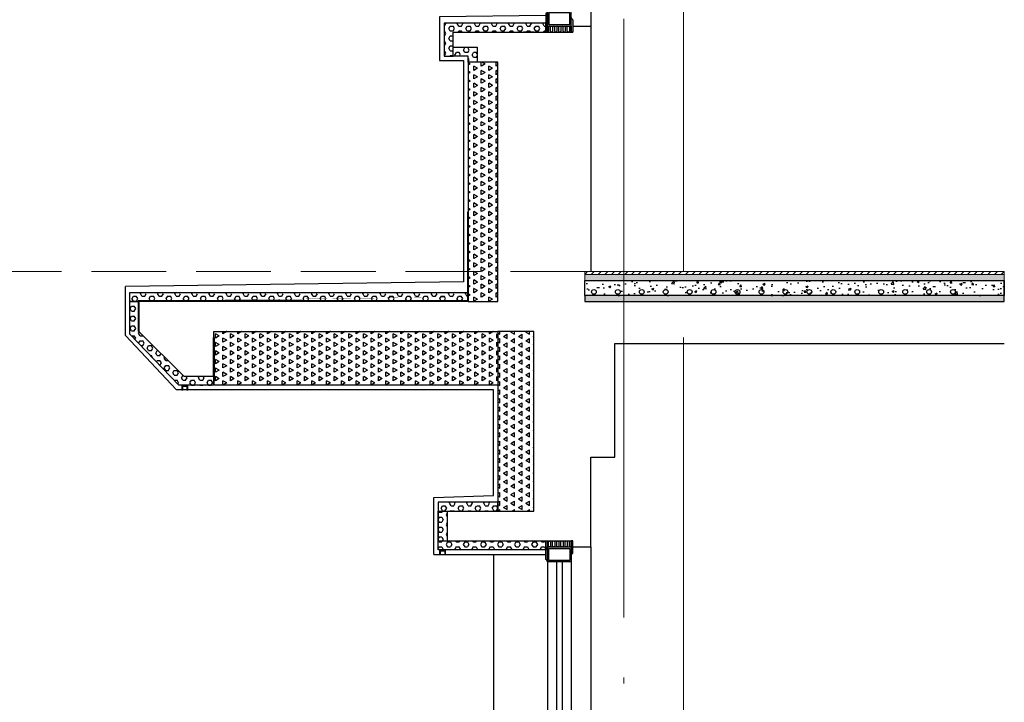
# Model space of a CAD drawing. Extents: x 447288 to 563800, y -194684 to 241749.
# Tile 38 of 91: x 468149 to 471439, y -142411 to -140130. Entities that reach past the tile are written whole.
import ezdxf

# ---------------------------------------------------------------- set-up
doc = ezdxf.new("R2010")
doc.units = 0
doc.header["$LTSCALE"] = 1000
for name, pattern in [('35$0$DASH', [0.35, 0.25, -0.1]), ('__DASH', [0.35, 0.25, -0.1]), ('DASH', [0.35, 0.25, -0.1]), ('DOTE', [2.4200000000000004, 2, -0.2, 0.02, -0.2])]:
    doc.linetypes.add(name, pattern=pattern)
doc.layers.get('0').update_dxf_attribs({"lineweight": 20})
for name, color, linetype in [('35$0$A-detl-FINISH', 1, 'Continuous'), ('35$0$A-detl-XH', 8, 'Continuous'), ('35$0$PUB_HATCH', 8, 'Continuous'), ('35$0$保温层', 2, 'Continuous'), ('8$0$PUB_HATCH', 8, 'Continuous'), ('A-ELEV-THIN', 7, 'Continuous'), ('A-ELEV-WIN1', 135, 'Continuous'), ('A-FACE', 7, 'Continuous'), ('A-OVER', 7, 'Continuous'), ('fill', 252, 'Continuous'), ('PUB_HATCH', 8, 'Continuous'), ('SURFACE', 6, 'Continuous'), ('主楼节点$0$13W$0$PUB_HATCH', 8, 'Continuous'), ('主楼节点$0$13W$0$SURFACE', 6, 'Continuous')]:
    doc.layers.add(name, color=color, linetype=linetype)
doc.layers.add('A-ASIS', color=115, linetype='DASH', lineweight=0, plot=False)
for name, color, linetype, lineweight in [('DOTE', 10, 'DOTE', 9), ('WALL', 9, 'Continuous', 50), ('防水', 124, 'Continuous', 0)]:
    doc.layers.add(name, color=color, linetype=linetype, lineweight=lineweight)

# ---------------------------------------------------------------- blocks, each defined once
blk = doc.blocks.new('A$C5B8A4F07')
at = {"layer": 'A-OVER'}
for p, q in [((3.500000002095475, -3.000000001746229), (3.500000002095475, -17.0000000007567)), ((10.50000000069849, -17.0000000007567), (10.50000000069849, -3.000000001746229)), ((17.50000000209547, -3.000000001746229), (17.50000000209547, -17.0000000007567)), ((24.50000000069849, -17.0000000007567), (24.50000000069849, -3.000000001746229)), ((31.50000000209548, -3.000000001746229), (31.50000000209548, -17.0000000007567)), ((38.50000000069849, -17.0000000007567), (38.50000000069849, -3.000000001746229)), ((45.50000000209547, -3.000000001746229), (45.50000000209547, -17.0000000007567)), ((52.50000000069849, -17.0000000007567), (52.50000000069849, -3.000000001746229)), ((59.50000000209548, -3.000000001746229), (59.50000000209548, -17.0000000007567)), ((66.50000000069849, -17.0000000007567), (66.50000000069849, -3.000000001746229)), ((73.50000000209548, -3.000000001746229), (73.50000000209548, -17.0000000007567))]:
    blk.add_line(p, q, dxfattribs=at)
for centre, major_axis, ratio, start_param, end_param in [((77.00000000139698, -3.000000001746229), (-3.499999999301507, 3.464245e-10), 0.8571428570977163, 3.682692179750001, 6.28318530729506), ((3.0267984e-09, -17.0000000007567), (-3.499999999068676, 5.55234e-11), 0.8571428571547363, 1.570796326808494, 3.1415926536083), ((7.000000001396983, -3.000000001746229), (-3.499999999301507, 3.464245e-10), 0.8571428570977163, 3.141592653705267, 6.28318530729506), ((14, -17.0000000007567), (3.499999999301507, 3.671023e-10), 0.8571428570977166, 3.141592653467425, 4.712388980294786), ((14.0000000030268, -17.0000000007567), (-3.499999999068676, 5.55234e-11), 0.8571428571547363, 1.570796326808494, 3.1415926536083), ((21.00000000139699, -3.000000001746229), (-3.499999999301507, 3.464245e-10), 0.8571428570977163, 3.141592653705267, 6.28318530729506), ((28, -17.0000000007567), (3.499999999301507, 3.671023e-10), 0.8571428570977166, 3.141592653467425, 4.712388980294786), ((28.0000000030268, -17.0000000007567), (-3.499999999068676, 5.55234e-11), 0.8571428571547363, 1.570796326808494, 3.1415926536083), ((35.00000000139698, -3.000000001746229), (-3.499999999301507, 3.464245e-10), 0.8571428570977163, 3.141592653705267, 6.28318530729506), ((42, -17.0000000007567), (3.499999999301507, 3.671023e-10), 0.8571428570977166, 3.141592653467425, 4.712388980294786), ((42.00000000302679, -17.0000000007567), (-3.499999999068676, 5.55234e-11), 0.8571428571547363, 1.570796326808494, 3.1415926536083), ((49.00000000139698, -3.000000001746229), (-3.499999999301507, 3.464245e-10), 0.8571428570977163, 3.141592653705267, 6.28318530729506), ((56, -17.0000000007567), (3.499999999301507, 3.671023e-10), 0.8571428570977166, 3.141592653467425, 4.712388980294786), ((56.0000000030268, -17.0000000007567), (-3.499999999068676, 5.55234e-11), 0.8571428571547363, 1.570796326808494, 3.1415926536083), ((63.00000000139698, -3.000000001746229), (-3.499999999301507, 3.464245e-10), 0.8571428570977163, 3.141592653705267, 6.28318530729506), ((70, -17.0000000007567), (3.499999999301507, 3.671023e-10), 0.8571428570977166, 3.141592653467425, 4.712388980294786), ((70.0000000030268, -17.0000000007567), (-3.499999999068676, 5.55234e-11), 0.8571428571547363, 1.570796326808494, 3.1415926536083)]:
    blk.add_ellipse(centre, major_axis=major_axis, ratio=ratio, start_param=start_param, end_param=end_param, dxfattribs=at)
blk = doc.blocks.new('A$C768061CF')
at = {"layer": '防水'}
h = blk.add_hatch(color=256, dxfattribs=at)
edge = h.paths.add_edge_path()
edge.add_line((5, 1.55705493e-08), (5, 70.00000001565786))
edge.add_arc((-4.692196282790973, 70.38075277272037), 9.699672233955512, 298.93047216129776, 357.75032269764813, ccw=False)
edge.add_line((0, 61.89152810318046), (0, 1.55705493e-08))
edge.add_line((0, 1.55705493e-08), (5, 1.55705493e-08))
h = blk.add_hatch(color=256, dxfattribs=at)
edge = h.paths.add_edge_path()
edge.add_line((85, 1.55705493e-08), (85, 49.44352616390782))
edge.add_arc((94.69219628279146, 49.82427892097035), 9.699672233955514, 182.2496773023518, 241.0695278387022)
edge.add_line((90, 41.33505425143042), (90, 1.55705493e-08))
edge.add_line((90, 1.55705493e-08), (85, 1.55705493e-08))
at = {"layer": 'A-ELEV-WIN1'}
for points in [[(5, 20.00000000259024), (85, 20.00000000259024), (85, 70.00000000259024), (5, 70.00000000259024)], [(5, 20.00000000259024), (85, 20.00000000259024), (85, 70.00000000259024), (5, 70.00000000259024)], [(10, 25.00000000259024), (80, 25.00000000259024), (80, 65.00000000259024), (10, 65.00000000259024)]]:
    blk.add_lwpolyline(points, close=True, dxfattribs=at)
at = {"layer": 'A-OVER'}
for points in [[(5, 1.55705493e-08), (5, 70.00000001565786, -0.262437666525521), (0, 61.89152810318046), (0, 1.55705493e-08)], [(85, 1.55705493e-08), (85, 49.44352616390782, 0.262437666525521), (90, 41.33505425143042), (90, 1.55705493e-08)]]:
    blk.add_lwpolyline(points, format="xyb", close=True, dxfattribs=at)
at = {"layer": 'PUB_HATCH'}
blk.add_line((85, 20.00000001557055), (85, 1.55705493e-08), dxfattribs=at)
at = {"layer": 'A-OVER'}
blk.add_blockref('A$C5B8A4F07', (4.999999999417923, 19.99999999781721), dxfattribs=at)
blk = doc.blocks.new('*U137')
blk.add_lwpolyline([(-45.00000000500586, 0), (45.00000000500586, 0)])
at = {"layer": 'A-ELEV-WIN1'}
for p, q in [((-39.99999999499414, 70.0000000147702), (-40.00000009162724, 1566.807354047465)), ((-9.999999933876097, 70.00000001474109), (-10.0000000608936, 1566.807354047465)), ((10.0000000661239, 70.00000001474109), (9.999999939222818, 1566.807354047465)), ((40.00000000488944, 70.0000000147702), (39.99999990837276, 1566.807354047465))]:
    blk.add_line(p, q, dxfattribs=at)
at = {"layer": 'A-OVER'}
blk.add_blockref('A$C768061CF', (-44.99999999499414, 1.2179953e-08), dxfattribs=at)
blk = doc.blocks.new('*U141')
blk.add_lwpolyline([(-45.00000000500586, 0), (45.00000000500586, 0)])
at = {"layer": 'A-ELEV-WIN1'}
for p, q in [((-39.99999999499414, 70.0000000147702), (-40.00000005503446, 999.9999999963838)), ((-9.999999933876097, 70.00000001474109), (-10.00000002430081, 999.9999999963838)), ((10.0000000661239, 70.00000001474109), (9.999999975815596, 999.9999999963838)), ((40.00000000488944, 70.0000000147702), (39.99999994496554, 999.9999999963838))]:
    blk.add_line(p, q, dxfattribs=at)
at = {"layer": 'A-OVER'}
blk.add_blockref('A$C768061CF', (-44.99999999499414, 1.2179953e-08), dxfattribs=at)
blk = doc.blocks.new('*U144')
at = {"layer": '35$0$A-detl-XH', "linetype": 'Continuous'}
h = blk.add_hatch(dxfattribs=at)
h.set_pattern_fill('混凝土', color=256, scale=10, style=0)
h.set_pattern_definition([(50, (-50333.92332303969, -34543.10917597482), (71.72601826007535, -6.27521349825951), [7.5, -82.5]), (355, (-50333.92332303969, -34543.10917597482), (-13.8751333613, 75.21921337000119), [6, -66]), (100.4514, (-50327.94615503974, -34543.63210997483), (57.85093817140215, 68.94395420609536), [6.374019, -70.1142112]), (46.18420000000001, (-50333.92332303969, -34523.10917597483), (106.7241048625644, -16.5519014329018), [11.24999999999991, -123.7499999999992]), (96.6356, (-50325.02964853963, -34524.48850667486), (93.46627055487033, 97.41178709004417), [9.561028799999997, -105.1713]), (351.1842000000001, (-50333.92332303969, -34523.10917597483), (93.46619451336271, 97.41186009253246), [9, -99]), (21, (-50323.92332303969, -34528.10917597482), (59.69070521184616, -40.26188906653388), [7.5, -82.5]), (326, (-50323.92332303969, -34528.10917597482), (24.33153319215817, 72.5150045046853), [6, -66]), (71.4514, (-50318.94909973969, -34531.46433657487), (84.02226285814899, 32.25304967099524), [6.374019, -70.1142112]), (37.5, (-50333.92332303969, -34543.10917597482), (1.215985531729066, 33.28938538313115), [0, -65.19999999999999, 0, -67, 0, -66.25]), (7.499999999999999, (-50333.92332303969, -34543.10917597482), (26.30695374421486, 39.44117118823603), [0, -38.2, 0, -63.7, 0, -25.25]), (327.5, (-50356.22332303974, -34543.10917597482), (53.3822436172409, -2.255487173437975), [0, -25, 0, -78, 0, -103.5]), (317.5, (-50366.22332303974, -34543.10917597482), (58.31861693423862, 10.01049823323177), [0, -32.5, 0, -51.79999999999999, 0, -73.5])])
h.paths.add_polyline_path([(-487.7886558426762, 99.9924670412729), (913.618260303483, 99.99234911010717), (913.6182602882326, 49.99988189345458), (-487.7886558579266, 49.99999982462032)])
at = {"layer": '35$0$PUB_HATCH'}
h = blk.add_hatch(dxfattribs=at)
h.set_pattern_fill('ANSI31', color=256, scale=10, style=0)
h.set_pattern_definition([(45, (91.64921108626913, 0.0049129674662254), (-11.22532015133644, 11.22532015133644), [])])
h.paths.add_polyline_path([(-487.7886558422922, 129.9923491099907), (913.6182603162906, 129.9923491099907), (913.6182603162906, 119.9923491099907), (-487.7886558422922, 119.9923491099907)])
at = {"layer": '8$0$PUB_HATCH'}
h = blk.add_hatch(dxfattribs=at)
h.set_pattern_fill('HONEY', color=252, scale=5)
h.set_pattern_definition([(0, (913.6182602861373, 0), (11.90625, 6.874074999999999), [7.9375, -15.875]), (120, (913.6182602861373, 0), (-11.90624857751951, 6.874077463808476), [7.937499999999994, -15.87499999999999]), (60, (913.6182602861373, 0), (1.4224804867e-06, 13.74815246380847), [-15.875, 7.9375])])
h.paths.add_polyline_path([(913.6182602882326, 49.99988206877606), (-487.7886558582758, 50), (-487.7886558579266, 30), (913.6182602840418, 29.99988206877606)])
at = {"layer": 'PUB_HATCH', "linetype": 'Continuous'}
h = blk.add_hatch(dxfattribs=at)
h.set_pattern_fill('AR-SAND', color=256, scale=10, style=0)
h.set_pattern_definition([(37.5, (-50333.92332302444, -34533.11670893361), (-0.8000156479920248, 24.47066186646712), [0, -19.304, 0, -21.59, 0, -20.6375]), (7.499999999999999, (-50333.92332302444, -34533.11670893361), (22.47616415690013, 35.84125502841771), [0, -10.414, 0, -17.399, 0, -6.667499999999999]), (327.5, (-50349.54432302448, -34533.11670893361), (39.5496185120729, 0.071859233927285), [0, -6.349999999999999, 0, -22.86, 0, -29.845]), (317.5, (-50349.54432302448, -34533.11670893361), (38.17782262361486, 11.14646616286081), [0, -3.174999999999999, 0, -14.986, 0, -17.145])])
h.paths.add_polyline_path([(913.6182601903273, 99.99234910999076), (913.6182603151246, 119.9923491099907), (-487.7886558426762, 119.9924670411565), (-487.7886557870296, 99.9924670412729)])
blk.add_lwpolyline([(-487.7886558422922, 129.9923491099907), (913.6182603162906, 129.9923491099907), (913.6182603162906, 119.9923491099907), (-487.7886558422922, 119.9923491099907)], close=True)
at = {"linetype": 'Continuous'}
blk.add_lwpolyline([(913.6182601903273, 99.99234910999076), (913.6182603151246, 119.9923491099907), (-487.7886558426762, 119.9924670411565), (-487.7886557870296, 99.9924670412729)], close=True, dxfattribs=at)
at = {"layer": '35$0$A-detl-FINISH', "linetype": 'Continuous'}
blk.add_line((-462.7886555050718, 99.9924670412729), (913.6182603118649, 99.99234910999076), dxfattribs=at)
for centre in [(-457.3738583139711, 62.0011796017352), (-377.3738583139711, 62.0011796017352), (-297.3738583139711, 62.0011796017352), (-217.3738583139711, 62.0011796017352), (-137.3738583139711, 62.0011796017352), (-57.37385831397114, 62.0011796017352), (22.62614168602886, 62.0011796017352), (102.6261416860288, 62.0011796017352), (182.6261416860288, 62.0011796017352), (262.6261416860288, 62.0011796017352), (342.6261416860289, 62.0011796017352), (422.6261416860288, 62.0011796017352), (502.6261416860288, 62.0011796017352), (582.6261416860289, 62.0011796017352), (662.6261416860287, 62.0011796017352), (742.6261416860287, 62.0011796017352)]:
    blk.add_circle(centre, 8, dxfattribs=at)
at = {"layer": '35$0$保温层'}
blk.add_lwpolyline([(913.6182602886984, 51.99988206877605), (913.6182601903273, 99.99234910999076)], dxfattribs=at)
at = {"layer": 'A-ELEV-THIN'}
blk.add_lwpolyline([(-487.7886558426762, 99.9924670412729), (913.618260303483, 99.99234911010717), (913.6182602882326, 49.99988189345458), (-487.7886558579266, 49.99999982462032)], close=True, dxfattribs=at)
at = {"layer": 'SURFACE', "color": 2}
blk.add_lwpolyline([(913.6182602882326, 49.99988206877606), (-487.7886558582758, 50), (-487.7886558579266, 30), (913.6182602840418, 29.99988206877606)], close=True, dxfattribs=at)
at = {"layer": '防水', "linetype": '35$0$DASH', "ltscale": 0.15, "const_width": 0.8}
blk.add_lwpolyline([(-487.7886558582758, 49.99999999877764), (913.6182602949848, 49.99988189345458)], dxfattribs=at)
blk = doc.blocks.new('*U194')
at = {"layer": 'PUB_HATCH'}
h = blk.add_hatch(dxfattribs=at)
h.set_pattern_fill('HEX', color=256, scale=10, style=0)
h.set_pattern_definition([(0, (-753336.2707691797, 93919.30719676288), (0, 16.49778), [9.525, -19.05]), (120, (-753336.2707691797, 93919.30719676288), (-14.28749658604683, -8.248889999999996), [9.524999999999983, -19.04999999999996]), (60, (-753326.7457691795, 93919.30719676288), (-14.28749658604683, 8.248890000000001), [9.525, -19.05])])
h.paths.add_polyline_path([(-30.00000275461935, 30.00000275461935), (-30.00000275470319, -80.0000026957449), (-8.38476e-11, -80.0000026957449), (0, 0), (310.0031159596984, -5.82077e-11), (310.0031159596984, 30.00000275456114)])
at = {"layer": 'SURFACE'}
blk.add_lwpolyline([(-30.00000275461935, 30.00000275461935), (-30.00000275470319, -80.0000026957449), (-8.38476e-11, -80.0000026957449), (0, 0), (310.0031159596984, -5.82077e-11), (310.0031159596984, 30.00000275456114)], close=True, dxfattribs=at)
blk = doc.blocks.new('*U195')
at = {"layer": 'PUB_HATCH'}
h = blk.add_hatch(dxfattribs=at)
h.set_pattern_fill('HEX', color=256, scale=10, style=0)
h.set_pattern_definition([(0, (-753596.274206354, 93979.30720159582), (0, 16.49778), [9.525, -19.05]), (120, (-753596.274206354, 93979.30720159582), (-14.28749658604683, -8.248889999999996), [9.524999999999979, -19.04999999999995]), (60, (-753586.7492063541, 93979.30720159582), (-14.28749658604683, 8.248890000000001), [9.525, -19.05])])
h.paths.add_polyline_path([(-30.00000275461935, 30.00000275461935), (-30.00000275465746, -19.9999978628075), (-3.811e-11, -19.9999978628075), (0, 0), (49.99967878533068, -5.82077e-11), (49.99967878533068, 30.00000275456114)])
at = {"layer": 'SURFACE'}
blk.add_lwpolyline([(-30.00000275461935, 30.00000275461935), (-30.00000275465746, -19.9999978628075), (-3.811e-11, -19.9999978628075), (0, 0), (49.99967878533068, -5.82077e-11), (49.99967878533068, 30.00000275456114)], close=True, dxfattribs=at)
blk = doc.blocks.new('*U143')
at = {"layer": 'fill'}
h = blk.add_hatch(dxfattribs=at)
h.set_pattern_fill('TRIANG', color=256, scale=10, angle=90, style=0)
h.set_pattern_definition([(150, (0, 3158.207821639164), (-24.74667295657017, -14.28749487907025), [14.2875, -14.2875]), (210, (0, 3158.207821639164), (-2.9565701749e-06, -28.57499487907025), [14.2875, -14.2875]), (90, (-12.37335, 3151.064071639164), (-24.74667, 14.2875), [14.2875, -14.2875])])
h.paths.add_polyline_path([(-20, 1929.103899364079), (100, 1929.103899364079), (100, 1329.103922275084), (-20, 1329.103922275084)])
at = {"layer": 'SURFACE'}
blk.add_lwpolyline([(-20, 1929.103899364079), (100, 1929.103899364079), (100, 1329.103922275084), (-20, 1329.103922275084)], close=True, dxfattribs=at)
blk = doc.blocks.new('20200108.10433330')
at = {"layer": 'PUB_HATCH'}
blk.add_hatch(color=251, dxfattribs=at).paths.add_polyline_path([(20, 15), (0, 15), (0, 0), (3, 0), (3, 12), (17, 12), (17, 0), (20, 0)])
at = {"layer": 'A-ELEV-THIN'}
blk.add_lwpolyline([(20, 15), (0, 15), (0, 0), (3, 0), (3, 12), (17, 12), (17, 0), (20, 0)], close=True, dxfattribs=at)
blk = doc.blocks.new('*U154')
at = {"layer": 'PUB_HATCH'}
h = blk.add_hatch(dxfattribs=at)
h.set_pattern_fill('HEX', color=256, scale=10, style=0)
h.set_pattern_definition([(0, (-753316.368421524, 93899.3072005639), (0, 16.49778), [9.525, -19.05]), (120, (-753316.368421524, 93899.3072005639), (-14.28749658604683, -8.248889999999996), [9.524999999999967, -19.04999999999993]), (60, (-753306.8434215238, 93899.3072005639), (-14.28749658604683, 8.248890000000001), [9.525, -19.05])])
h.paths.add_polyline_path([(-30.00000275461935, 30.00000275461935), (-30.00000275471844, -99.99999889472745), (-9.90887e-11, -99.99999889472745), (0, 0), (329.9054636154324, -5.82077e-11), (329.9054636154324, 30.00000275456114)])
at = {"layer": 'SURFACE'}
blk.add_lwpolyline([(-30.00000275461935, 30.00000275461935), (-30.00000275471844, -99.99999889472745), (-9.90887e-11, -99.99999889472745), (0, 0), (329.9054636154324, -5.82077e-11), (329.9054636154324, 30.00000275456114)], close=True, dxfattribs=at)
blk = doc.blocks.new('HesiBlk_20210815100903313')
at = {"layer": 'A-FACE'}
blk.add_hatch(color=251, dxfattribs=at).paths.add_polyline_path([(20, 0), (0, 0), (0, -15), (3, -15), (3, -3), (17, -3), (17, -15), (20, -15)])
at = {"layer": 'A-ASIS'}
blk.add_lwpolyline([(0, -15), (-20, -15)], dxfattribs=at)
at = {"layer": 'A-FACE'}
blk.add_lwpolyline([(20, 0), (0, 0), (0, -15), (3, -15), (3, -3), (17, -3), (17, -15), (20, -15)], close=True, dxfattribs=at)
blk = doc.blocks.new('*U220')
at = {"layer": 'PUB_HATCH'}
h = blk.add_hatch(dxfattribs=at)
h.set_pattern_fill('HEX', color=256, scale=10, style=0)
h.set_pattern_definition([(0, (-753476.3684215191, 93999.30724585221), (0, 16.49778), [9.525, -19.05]), (120, (-753476.3684215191, 93999.30724585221), (-14.28749658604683, -8.248889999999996), [9.524999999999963, -19.04999999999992]), (60, (-753466.8434215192, 93999.30724585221), (-14.28749658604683, 8.248890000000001), [9.525, -19.05])])
h.paths.add_polyline_path([(-30.00000275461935, 30.00000275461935), (-30.00000275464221, 4.63935975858e-05), (-2.28653e-11, 4.63935975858e-05), (0, 0), (169.9054636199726, -5.82077e-11), (169.9054636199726, 30.00000275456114)])
at = {"layer": 'SURFACE'}
blk.add_lwpolyline([(-30.00000275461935, 30.00000275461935), (-30.00000275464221, 4.63935975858e-05), (-2.28653e-11, 4.63935975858e-05), (0, 0), (169.9054636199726, -5.82077e-11), (169.9054636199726, 30.00000275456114)], close=True, dxfattribs=at)

msp = doc.modelspace()

# ---------------------------------------------------------------- hatches: boundary and pattern name
at = {"layer": 'fill'}
h = msp.add_hatch(dxfattribs=at)
h.set_pattern_fill('TRIANG', color=256, scale=10, angle=90, style=0)
h.set_pattern_definition([(150, (-180588.8381250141, -160623.4059860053), (-24.74667295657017, -14.28749487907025), [14.2875, -14.2875]), (210, (-180588.8381250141, -160623.4059860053), (-2.9565701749e-06, -28.57499487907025), [14.2875, -14.2875]), (90, (-180601.2114750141, -160630.5497360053), (-24.74667, 14.2875), [14.2875, -14.2875])])
h.paths.add_polyline_path([(469747.4613129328, -140271.5644855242), (469647.5648333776, -140271.5644855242), (469647.6686751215, -141071.5644972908), (469747.5651546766, -141071.5644972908)])
h = msp.add_hatch(dxfattribs=at)
h.set_pattern_fill('TRIANG', color=256, scale=10, angle=90, style=0)
h.set_pattern_definition([(150, (-164797.595147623, -161131.9249023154), (-24.74667295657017, -14.28749487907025), [14.2875, -14.2875]), (210, (-164797.595147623, -161131.9249023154), (-2.9565701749e-06, -28.57499487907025), [14.2875, -14.2875]), (90, (-164809.968497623, -161139.0686523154), (-24.74667, 14.2875), [14.2875, -14.2875])])
h.paths.add_polyline_path([(468797.5575824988, -141171.5651135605), (469747.5682702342, -141171.5651135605), (469747.5682702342, -141351.565118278), (468797.5575824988, -141351.565118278)])
at = {"layer": '主楼节点$0$13W$0$PUB_HATCH'}
h = msp.add_hatch(dxfattribs=at)
h.set_pattern_fill('HEX', color=256, scale=10, angle=360, style=0)
h.set_pattern_definition([(360, (967477.5020348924, -1153093.652435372), (4e-15, 16.49778), [9.525, -19.05]), (119.9999999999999, (967477.5020348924, -1153093.652435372), (-14.28749658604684, -8.248889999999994), [9.525, -19.05]), (59.99999999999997, (967487.0270348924, -1153093.652435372), (-14.28749658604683, 8.248890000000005), [9.525, -19.05])])
h.paths.add_polyline_path([(468517.5682666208, -141071.5651234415), (468517.5682666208, -141041.5651232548), (469647.6676382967, -141041.5876062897), (469647.6676383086, -141071.5876060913)])
h = msp.add_hatch(dxfattribs=at)
h.set_pattern_fill('HEX', color=256, scale=10, angle=360, style=0)
h.set_pattern_definition([(0, (-164584.690355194, -161131.9249023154), (4e-15, 16.49778), [9.525, -19.05]), (119.9999999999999, (-164584.690355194, -161131.9249023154), (-14.28749658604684, -8.248889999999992), [9.525, -19.05]), (59.99999999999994, (-164575.165355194, -161131.9249023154), (-14.28749658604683, 8.248890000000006), [9.525, -19.05])])
h.paths.add_polyline_path([(468517.5682666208, -141071.5651143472), (468547.5682666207, -141071.5651145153), (468547.5682660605, -141171.5651124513), (468697.4235726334, -141321.5651120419), (468797.5575824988, -141321.5651125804), (468797.5575823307, -141351.5651125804), (468681.5319786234, -141351.5651119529), (468517.5682660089, -141180.7879818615)])

# ---------------------------------------------------------------- linework, layer by layer
at = {"color": 0}
for p, q in [((470367.5660687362, -140971.5617318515), (470367.5661000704, -137511.5644846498)), ((470367.5660660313, -144571.5617348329), (470367.565191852, -141191.5644846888))]:
    msp.add_line(p, q, dxfattribs=at)
at = {"layer": 'A-ASIS'}
msp.add_lwpolyline([(471438.9720832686, -140971.5644954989), (464032.0405346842, -140971.5644899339)], dxfattribs=at)
at = {"layer": 'A-ELEV-THIN', "linetype": '__DASH', "ltscale": 0.25, "const_width": 2}
msp.add_lwpolyline([(469646.6676380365, -140771.5882179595), (469646.667638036, -141070.5882179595), (468546.5682666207, -141070.5657202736), (468546.568267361, -141171.5657243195)], dxfattribs=at)
at = {"layer": 'A-ELEV-THIN'}
msp.add_lwpolyline([(469645.6676380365, -140771.5882179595), (469645.6676380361, -141069.5882179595), (468545.5682666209, -141069.5657202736), (468545.5682673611, -141171.5657243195)], dxfattribs=at)
at = {"layer": 'A-OVER'}
for points in [[(470057.5160373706, -138291.5644718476), (470057.5651601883, -140151.5644900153)], [(469907.5682704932, -140116.1378009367), (469552.5651550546, -140120.7745216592), (469552.5651550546, -140266.5644889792), (469632.5651545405, -140266.5644888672), (469632.5651547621, -141005.5803624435), (468502.5682671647, -141021.5005514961)], [(469997.5682706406, -140151.5644895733), (470057.5651601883, -140151.5644900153), (470057.5651594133, -140971.5644944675)], [(469732.6634829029, -141720.1836890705), (469732.6634829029, -141366.5651163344), (468673.1013478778, -141366.5651119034), (468502.5682659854, -141184.9569916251), (468502.5682669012, -141021.5011757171)], [(469997.5682702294, -141891.5650960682), (470057.5160371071, -141891.5650960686), (470057.5650072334, -141591.5651482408), (470137.568270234, -141591.5651390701), (470137.5682702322, -141211.5651067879), (471438.972075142, -141211.5651185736)], [(469532.6634829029, -141916.5650936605), (469532.6628038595, -141726.5651384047), (469732.6634829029, -141720.1836890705)], [(469547.6634824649, -141771.5650947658), (469547.6634827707, -141771.5650939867), (469547.6634821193, -141871.5650936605), (469928.5657433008, -141871.5650936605)], [(470057.5160371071, -141891.5650960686), (470057.5160371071, -144571.5608878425)], [(469532.6634829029, -141916.5650936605), (469907.5682702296, -141916.5650936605)], [(469732.5682704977, -141916.5644694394), (469732.5682704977, -144571.5372478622)]]:
    msp.add_lwpolyline(points, dxfattribs=at)
msp.add_lwpolyline([(469867.5682589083, -140171.5644891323), (469867.5682588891, -140171.5644891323), (469832.5682588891, -140171.5644891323), (469832.5682588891, -140171.5644891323)], close=True, dxfattribs=at)
at = {"layer": 'DOTE'}
msp.add_line((470167.5651594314, -149387.6377106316), (470167.5651594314, -135853.2722385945), dxfattribs=at)
at = {"layer": 'SURFACE'}
msp.add_lwpolyline([(469747.4613129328, -140271.5644855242), (469647.5648333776, -140271.5644855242), (469647.6686751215, -141071.5644972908), (469747.5651546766, -141071.5644972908)], close=True, dxfattribs=at)
at = {"layer": 'WALL', "color": 0}
msp.add_lwpolyline([(468797.5575824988, -141321.5651120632), (468797.5575832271, -141191.5651135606)], dxfattribs=at)
at = {"layer": '主楼节点$0$13W$0$SURFACE'}
for points in [[(468517.5682666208, -141071.5651234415), (468517.5682666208, -141041.5651232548), (469647.6676382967, -141041.5876062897), (469647.6676383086, -141071.5876060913)], [(468517.5682666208, -141071.5651143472), (468547.5682666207, -141071.5651145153), (468547.5682660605, -141171.5651124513), (468697.4235726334, -141321.5651120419), (468797.5575824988, -141321.5651125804), (468797.5575823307, -141351.5651125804), (468681.5319786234, -141351.5651119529), (468517.5682660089, -141180.7879818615)], [(468797.5575824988, -141171.5651135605), (469747.5682702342, -141171.5651135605), (469747.5682702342, -141351.565118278), (468797.5575824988, -141351.565118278)]]:
    msp.add_lwpolyline(points, close=True, dxfattribs=at)
at = {"layer": '防水', "linetype": '35$0$DASH', "ltscale": 0.15, "const_width": 1.5}
msp.add_lwpolyline([(470117.5682704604, -141071.5644649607), (471379.2128311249, -141071.5570831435)], dxfattribs=at)

# ---------------------------------------------------------------- block references
for name, p in [('*U194', (469597.5651545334, -140171.5644849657)), ('*U144', (470525.3538152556, -141101.5569652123)), ('20200108.10433330', (468691.4213615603, -141366.5651119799)), ('*U220', (469577.6628066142, -141771.5651411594)), ('HesiBlk_20210815100903313', (469552.6634829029, -141901.5650936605))]:
    msp.add_blockref(name, p)
at = {"xscale": -1}
for name, p in [('*U195', (469647.5648333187, -140251.5644876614)), ('*U143', (469847.5682702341, -143100.6690173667))]:
    msp.add_blockref(name, p, dxfattribs=at)
at = {"xscale": -1, "rotation": 180}
msp.add_blockref('*U154', (469577.6628066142, -141871.5650936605), dxfattribs=at)
at = {"layer": 'A-OVER'}
msp.add_blockref('*U141', (469952.5682704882, -140171.5644896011), dxfattribs=at)
at = {"layer": 'A-OVER', "xscale": -1, "rotation": 180}
msp.add_blockref('*U137', (469952.5682704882, -141871.5644718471), dxfattribs=at)

doc.saveas('drawing.dxf')
